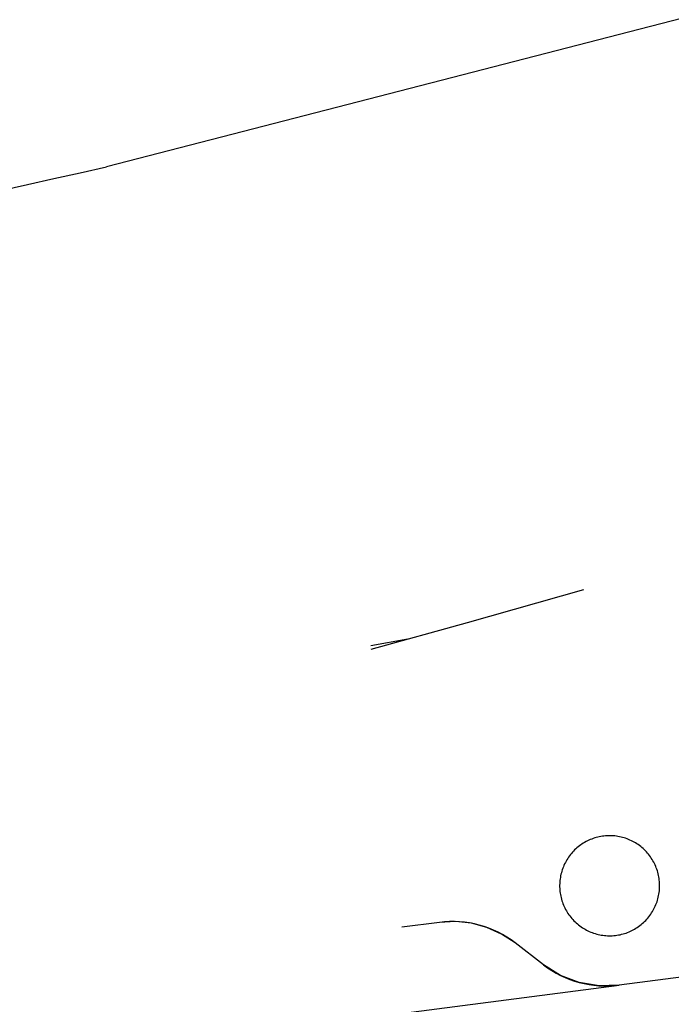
# Model space of a CAD drawing. Extents: x 446005 to 446745, y 447032 to 448234.
# Tile 72 of 127: x 446240 to 446259, y 447389 to 447418. Entities that reach past the tile are written whole.
import ezdxf

# ---------------------------------------------------------------- set-up
doc = ezdxf.new("R2010")
doc.units = 0
doc.header["$LTSCALE"] = 2
doc.header["$MEASUREMENT"] = 0
doc.linetypes.add('AUSGEZOGEN', pattern=[0])
for name, color, linetype in [('DB-Autohof', 15, 'CONTINUOUS'), ('DB-Bestand', 8, 'CONTINUOUS'), ('DB-Strasse', 15, 'CONTINUOUS'), ('FBRTOP', 250, 'AUSGEZOGEN')]:
    doc.layers.add(name, color=color, linetype=linetype)

msp = doc.modelspace()

# ---------------------------------------------------------------- linework, layer by layer
at = {"layer": 'DB-Autohof', "linetype": 'Continuous'}
for p, q in [((446252.646, 447400.062), (446256.05, 447401.033)), ((446249.819, 447399.282), (446252.646, 447400.062)), ((446250.892, 447399.578), (446249.808, 447399.382)), ((446256.244, 447393.704), (446256.202, 447393.685)), ((446256.287, 447393.721), (446256.244, 447393.704)), ((446256.33, 447393.737), (446256.287, 447393.721)), ((446256.374, 447393.751), (446256.33, 447393.737)), ((446256.418, 447393.764), (446256.374, 447393.751)), ((446256.462, 447393.776), (446256.418, 447393.764)), ((446256.507, 447393.786), (446256.462, 447393.776)), ((446256.552, 447393.795), (446256.507, 447393.786)), ((446256.598, 447393.802), (446256.552, 447393.795)), ((446256.643, 447393.808), (446256.598, 447393.802)), ((446256.689, 447393.813), (446256.643, 447393.808)), ((446256.735, 447393.816), (446256.689, 447393.813)), ((446256.781, 447393.818), (446256.735, 447393.816)), ((446256.827, 447393.818), (446256.781, 447393.818)), ((446256.873, 447393.817), (446256.827, 447393.818)), ((446256.919, 447393.814), (446256.873, 447393.817)), ((446256.965, 447393.81), (446256.919, 447393.814)), ((446257.011, 447393.804), (446256.965, 447393.81)), ((446257.056, 447393.798), (446257.011, 447393.804)), ((446257.102, 447393.789), (446257.056, 447393.798)), ((446257.147, 447393.779), (446257.102, 447393.789)), ((446257.191, 447393.768), (446257.147, 447393.779)), ((446257.235, 447393.755), (446257.191, 447393.768)), ((446257.279, 447393.741), (446257.235, 447393.755)), ((446257.323, 447393.726), (446257.279, 447393.741)), ((446257.366, 447393.709), (446257.323, 447393.726)), ((446257.408, 447393.691), (446257.366, 447393.709)), ((446255.82, 447393.432), (446255.786, 447393.4)), ((446255.854, 447393.462), (446255.82, 447393.432)), ((446255.889, 447393.492), (446255.854, 447393.462)), ((446255.926, 447393.52), (446255.889, 447393.492)), ((446255.963, 447393.547), (446255.926, 447393.52)), ((446256.001, 447393.574), (446255.963, 447393.547)), ((446256.04, 447393.598), (446256.001, 447393.574)), ((446256.079, 447393.622), (446256.04, 447393.598)), ((446256.119, 447393.644), (446256.079, 447393.622)), ((446256.16, 447393.666), (446256.119, 447393.644)), ((446256.202, 447393.685), (446256.16, 447393.666)), ((446257.45, 447393.672), (446257.408, 447393.691)), ((446257.491, 447393.651), (446257.45, 447393.672)), ((446257.531, 447393.629), (446257.491, 447393.651)), ((446257.571, 447393.606), (446257.531, 447393.629)), ((446257.61, 447393.581), (446257.571, 447393.606)), ((446257.648, 447393.556), (446257.61, 447393.581)), ((446257.686, 447393.529), (446257.648, 447393.556)), ((446257.722, 447393.501), (446257.686, 447393.529)), ((446257.758, 447393.472), (446257.722, 447393.501)), ((446257.792, 447393.441), (446257.758, 447393.472)), ((446257.826, 447393.41), (446257.792, 447393.441)), ((446255.583, 447393.151), (446255.558, 447393.112)), ((446255.608, 447393.189), (446255.583, 447393.151)), ((446255.635, 447393.227), (446255.608, 447393.189)), ((446255.663, 447393.263), (446255.635, 447393.227)), ((446255.692, 447393.299), (446255.663, 447393.263)), ((446255.723, 447393.334), (446255.692, 447393.299)), ((446255.754, 447393.367), (446255.723, 447393.334)), ((446255.786, 447393.4), (446255.754, 447393.367)), ((446257.859, 447393.378), (446257.826, 447393.41)), ((446257.891, 447393.344), (446257.859, 447393.378)), ((446257.921, 447393.31), (446257.891, 447393.344)), ((446257.951, 447393.274), (446257.921, 447393.31)), ((446257.979, 447393.238), (446257.951, 447393.274)), ((446258.006, 447393.201), (446257.979, 447393.238)), ((446258.032, 447393.163), (446258.006, 447393.201)), ((446258.057, 447393.124), (446258.032, 447393.163)), ((446255.438, 447392.864), (446255.422, 447392.821)), ((446255.455, 447392.907), (446255.438, 447392.864)), ((446255.473, 447392.949), (446255.455, 447392.907)), ((446255.492, 447392.991), (446255.473, 447392.949)), ((446255.513, 447393.032), (446255.492, 447392.991)), ((446255.535, 447393.072), (446255.513, 447393.032)), ((446255.558, 447393.112), (446255.535, 447393.072)), ((446258.081, 447393.085), (446258.057, 447393.124)), ((446258.103, 447393.045), (446258.081, 447393.085)), ((446258.124, 447393.004), (446258.103, 447393.045)), ((446258.144, 447392.962), (446258.124, 447393.004)), ((446258.163, 447392.92), (446258.144, 447392.962)), ((446258.18, 447392.877), (446258.163, 447392.92)), ((446258.196, 447392.834), (446258.18, 447392.877)), ((446255.359, 447392.552), (446255.354, 447392.506)), ((446255.366, 447392.597), (446255.359, 447392.552)), ((446255.375, 447392.643), (446255.366, 447392.597)), ((446255.385, 447392.688), (446255.375, 447392.643)), ((446255.396, 447392.732), (446255.385, 447392.688)), ((446255.408, 447392.777), (446255.396, 447392.732)), ((446255.422, 447392.821), (446255.408, 447392.777)), ((446258.21, 447392.79), (446258.196, 447392.834)), ((446258.223, 447392.746), (446258.21, 447392.79)), ((446258.235, 447392.702), (446258.223, 447392.746)), ((446258.245, 447392.657), (446258.235, 447392.702)), ((446258.254, 447392.612), (446258.245, 447392.657)), ((446258.261, 447392.566), (446258.254, 447392.612)), ((446258.267, 447392.52), (446258.261, 447392.566)), ((446255.347, 447392.414), (446255.346, 447392.368)), ((446255.346, 447392.368), (446255.346, 447392.322)), ((446255.346, 447392.322), (446255.348, 447392.276)), ((446255.35, 447392.46), (446255.347, 447392.414)), ((446255.348, 447392.276), (446255.351, 447392.23)), ((446255.354, 447392.506), (446255.35, 447392.46)), ((446258.272, 447392.475), (446258.267, 447392.52)), ((446258.275, 447392.429), (446258.272, 447392.475)), ((446258.273, 447392.245), (446258.276, 447392.291)), ((446258.277, 447392.383), (446258.275, 447392.429)), ((446258.276, 447392.291), (446258.277, 447392.337)), ((446258.277, 447392.337), (446258.277, 447392.383)), ((446255.351, 447392.23), (446255.355, 447392.185)), ((446255.355, 447392.185), (446255.361, 447392.139)), ((446255.361, 447392.139), (446255.369, 447392.094)), ((446255.369, 447392.094), (446255.378, 447392.048)), ((446255.378, 447392.048), (446255.388, 447392.003)), ((446255.388, 447392.003), (446255.4, 447391.959)), ((446258.214, 447391.928), (446258.227, 447391.973)), ((446258.227, 447391.973), (446258.238, 447392.017)), ((446258.238, 447392.017), (446258.248, 447392.062)), ((446258.248, 447392.062), (446258.256, 447392.108)), ((446258.256, 447392.108), (446258.263, 447392.153)), ((446258.263, 447392.153), (446258.269, 447392.199)), ((446258.269, 447392.199), (446258.273, 447392.245)), ((446255.4, 447391.959), (446255.413, 447391.915)), ((446255.413, 447391.915), (446255.427, 447391.871)), ((446255.427, 447391.871), (446255.443, 447391.828)), ((446255.443, 447391.828), (446255.46, 447391.785)), ((446255.46, 447391.785), (446255.479, 447391.743)), ((446255.479, 447391.743), (446255.498, 447391.701)), ((446255.498, 447391.701), (446255.519, 447391.66)), ((446258.11, 447391.673), (446258.131, 447391.714)), ((446258.131, 447391.714), (446258.15, 447391.756)), ((446258.15, 447391.756), (446258.168, 447391.798)), ((446258.168, 447391.798), (446258.185, 447391.841)), ((446258.185, 447391.841), (446258.2, 447391.885)), ((446258.2, 447391.885), (446258.214, 447391.928)), ((446255.519, 447391.66), (446255.542, 447391.62)), ((446255.542, 447391.62), (446255.565, 447391.581)), ((446255.565, 447391.581), (446255.59, 447391.542)), ((446255.59, 447391.542), (446255.616, 447391.504)), ((446255.616, 447391.504), (446255.644, 447391.467)), ((446255.644, 447391.467), (446255.672, 447391.431)), ((446255.672, 447391.431), (446255.702, 447391.395)), ((446255.702, 447391.395), (446255.732, 447391.361)), ((446273.866, 447391.62), (446257.089, 447389.441)), ((446273.866, 447391.62), (446257.089, 447389.441)), ((446257.9, 447391.371), (446257.93, 447391.406)), ((446257.93, 447391.406), (446257.96, 447391.442)), ((446257.96, 447391.442), (446257.988, 447391.478)), ((446257.988, 447391.478), (446258.015, 447391.516)), ((446258.015, 447391.516), (446258.04, 447391.554)), ((446258.04, 447391.554), (446258.065, 447391.593)), ((446258.065, 447391.593), (446258.088, 447391.633)), ((446258.088, 447391.633), (446258.11, 447391.673)), ((446251.823, 447391.278), (446250.718, 447391.134)), ((446252.294, 447391.302), (446251.823, 447391.278)), ((446252.762, 447391.252), (446252.294, 447391.302)), ((446253.216, 447391.129), (446252.762, 447391.252)), ((446253.646, 447390.937), (446253.216, 447391.129)), ((446255.732, 447391.361), (446255.764, 447391.327)), ((446255.764, 447391.327), (446255.797, 447391.295)), ((446255.797, 447391.295), (446255.83, 447391.264)), ((446255.83, 447391.264), (446255.865, 447391.233)), ((446255.865, 447391.233), (446255.901, 447391.204)), ((446255.901, 447391.204), (446255.937, 447391.176)), ((446255.937, 447391.176), (446255.974, 447391.149)), ((446255.974, 447391.149), (446256.013, 447391.124)), ((446256.013, 447391.124), (446256.052, 447391.099)), ((446257.583, 447391.107), (446257.622, 447391.132)), ((446257.622, 447391.132), (446257.66, 447391.158)), ((446257.66, 447391.158), (446257.697, 447391.185)), ((446257.697, 447391.185), (446257.733, 447391.213)), ((446257.733, 447391.213), (446257.769, 447391.243)), ((446257.769, 447391.243), (446257.803, 447391.273)), ((446257.803, 447391.273), (446257.836, 447391.305)), ((446257.836, 447391.305), (446257.869, 447391.338)), ((446257.869, 447391.338), (446257.9, 447391.371)), ((446254.041, 447390.68), (446253.646, 447390.937)), ((446256.052, 447391.099), (446256.091, 447391.076)), ((446256.091, 447391.076), (446256.132, 447391.054)), ((446256.132, 447391.054), (446256.173, 447391.033)), ((446256.173, 447391.033), (446256.215, 447391.014)), ((446256.215, 447391.014), (446256.257, 447390.996)), ((446256.257, 447390.996), (446256.3, 447390.979)), ((446256.3, 447390.979), (446256.343, 447390.964)), ((446256.343, 447390.964), (446256.387, 447390.95)), ((446256.387, 447390.95), (446256.432, 447390.937)), ((446256.432, 447390.937), (446256.476, 447390.926)), ((446256.476, 447390.926), (446256.521, 447390.916)), ((446256.521, 447390.916), (446256.566, 447390.908)), ((446256.566, 447390.908), (446256.612, 447390.901)), ((446256.612, 447390.901), (446256.658, 447390.895)), ((446256.658, 447390.895), (446256.703, 447390.891)), ((446256.703, 447390.891), (446256.749, 447390.888)), ((446256.749, 447390.888), (446256.795, 447390.887)), ((446256.795, 447390.887), (446256.842, 447390.887)), ((446256.842, 447390.887), (446256.888, 447390.889)), ((446256.888, 447390.889), (446256.933, 447390.892)), ((446256.933, 447390.892), (446256.979, 447390.897)), ((446256.979, 447390.897), (446257.025, 447390.903)), ((446257.025, 447390.903), (446257.07, 447390.91)), ((446257.07, 447390.91), (446257.116, 447390.919)), ((446257.116, 447390.919), (446257.16, 447390.929)), ((446257.16, 447390.929), (446257.205, 447390.941)), ((446257.205, 447390.941), (446257.249, 447390.954)), ((446257.249, 447390.954), (446257.293, 447390.968)), ((446257.293, 447390.968), (446257.336, 447390.984)), ((446257.336, 447390.984), (446257.379, 447391.001)), ((446257.379, 447391.001), (446257.421, 447391.02)), ((446257.421, 447391.02), (446257.463, 447391.04)), ((446257.463, 447391.04), (446257.503, 447391.061)), ((446257.503, 447391.061), (446257.544, 447391.083)), ((446257.544, 447391.083), (446257.583, 447391.107)), ((446254.872, 447390.039), (446254.041, 447390.68)), ((446254.872, 447390.039), (446254.041, 447390.68)), ((446255.371, 447389.728), (446254.872, 447390.039)), ((446255.921, 447389.52), (446255.371, 447389.728)), ((446250.993, 447388.649), (446257.089, 447389.441)), ((446256.501, 447389.423), (446255.921, 447389.52)), ((446257.089, 447389.441), (446256.501, 447389.423))]:
    msp.add_line(p, q, dxfattribs=at)
for centre, start, end in [((446252.21, 447388.303), 52.3996, 97.4067), ((446256.703, 447392.416), 232.3996, 277.3996)]:
    msp.add_arc(centre, 3, start, end, dxfattribs=at)
at = {"layer": 'DB-Bestand', "linetype": 'Continuous'}
msp.add_lwpolyline([(446187.908, 447401.538), (446187.931, 447401.542, 0.008784), (446192.519, 447402.441, 0.000711), (446242.065, 447413.408)], format="xyb", dxfattribs=at)
at = {"layer": 'DB-Strasse', "linetype": 'Continuous'}
msp.add_lwpolyline([(446261.08, 447418.322), (446242.065, 447413.408)], dxfattribs=at)
at = {"layer": 'FBRTOP'}
for points in [[(446398.977, 447461.238, -0.000047), (446398.989, 447461.127, 0.002049), (446399.052, 447460.544, 0.011923), (446399.139, 447459.912, 0.001258), (446400.116, 447453.948, 0.000853), (446400.933, 447449.092, -0.001543), (446401.381, 447446.406, -0.00355), (446402.294, 447440.568, 0.003292), (446403.275, 447434.272, 0.00022), (446403.775, 447431.206, 0.000073), (446405.282, 447421.996, 0.001325), (446406.727, 447413.315, -0.004232), (446407.164, 447410.596, -0.005148), (446407.334, 447409.39, -0.000518), (446408.893, 447397.384, -0.000081), (446411.256, 447379.01, 0.000235), (446412.075, 447372.655, 0.000006), (446414.084, 447357.131, 0.00001), (446415.257, 447348.066, 0.000016), (446416.854, 447335.736, -0.000001), (446418.45, 447323.406, -0.000146)], [(446363.327, 447740.448, 0.000002), (446366.277, 447717.758, 0.000326)]]:
    msp.add_lwpolyline(points, format="xyb", dxfattribs=at)

doc.saveas('drawing.dxf')
